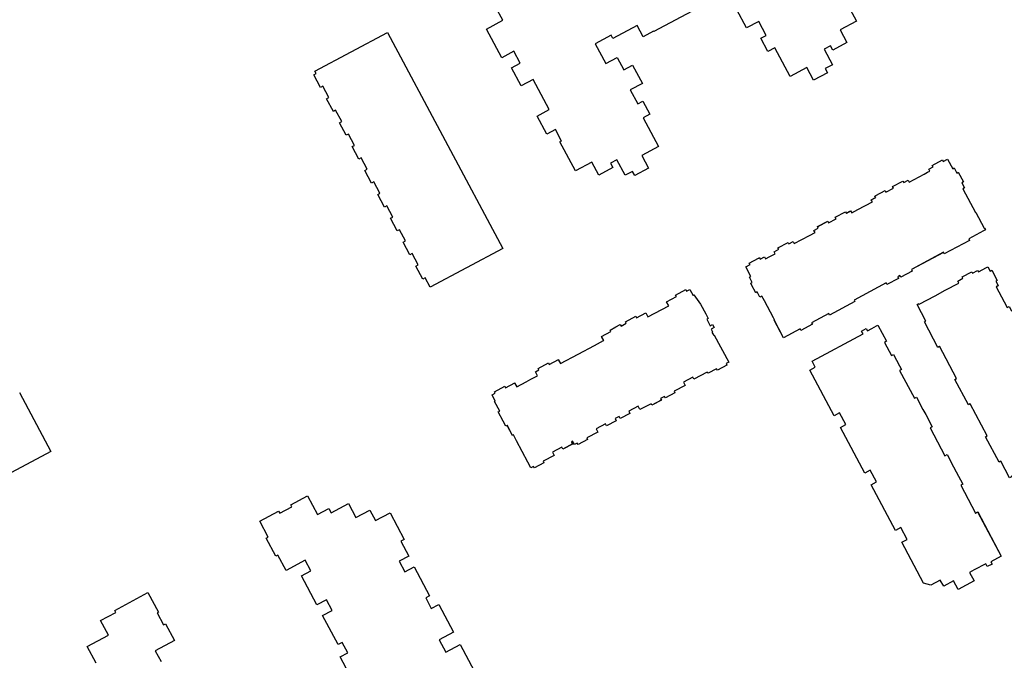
# Model space of a CAD drawing. Header units: inches. Extents: x 480978 to 483416, y 5454526 to 5457823.
# Tile 26 of 54: x 481948 to 482142, y 5456215 to 5456341. Entities that reach past the tile are written whole.
import ezdxf

# ---------------------------------------------------------------- set-up
doc = ezdxf.new("R2010")
doc.units = ezdxf.units.IN
doc.header["$MEASUREMENT"] = 0
doc.layers.add('ubcv_building_records', color=10, linetype='Continuous')
doc.layers.add('ubcv_buildings', color=10, linetype='Continuous')

# ---------------------------------------------------------------- blocks, each defined once
blk = doc.blocks.new('ubcv_campus_buildings_ACAD_1_FMEBLOCK39')
at = {"layer": 'ubcv_building_records'}
for points in [[(22.73, 48.94), (23.73, 47.06), (24, 47.2), (24.54, 46.19), (24.83, 46.35), (25.84, 44.47), (25.54, 44.31), (26.08, 43.3), (25.7, 43.1), (28.19, 38.41), (28.27, 38.45), (29.93, 35.34), (29.98, 35.36), (30.17, 35), (29.81, 34.81), (29.78, 34.86), (26.91, 33.26), (27.07, 32.95), (22.08, 30.28), (21.91, 30.59), (15.61, 27.23), (15.78, 26.92), (13.5, 25.7), (13.33, 26.01), (12.9, 25.79), (13.07, 25.47), (10.78, 24.25), (10.62, 24.57), (7.47, 22.89), (4.32, 21.21), (4.49, 20.89), (-0.51, 18.23), (-0.68, 18.54), (-4.04, 16.75), (-3.87, 16.43), (-6.16, 15.21), (-6.32, 15.53), (-9.58, 13.79), (-11.39, 17.27), (-11.33, 17.32), (-11.52, 17.68), (-13.31, 21.03), (-13.83, 22), (-14.21, 21.8), (-14.75, 22.81), (-15.04, 22.65), (-15.87, 24.22), (-16.04, 24.53), (-15.75, 24.69), (-16.29, 25.7), (-16.02, 25.84), (-17.02, 27.72), (-16.17, 28.18), (-16.33, 28.47), (-14.51, 29.44), (-14.31, 29.55), (-14.16, 29.25), (-13.3, 29.71), (-13.1, 29.33), (-12.29, 29.76), (-11.22, 30.33), (-11.42, 30.71), (-10.53, 31.19), (-10.68, 31.48), (-8.66, 32.56), (-8.51, 32.27), (-7.66, 32.72), (-7.45, 32.34), (-4.47, 33.93), (-3.38, 34.52), (-3.58, 34.9), (-2.73, 35.35), (-2.88, 35.64), (-0.87, 36.72), (-0.71, 36.43), (0.77, 37.22), (0.61, 37.51), (2.63, 38.59), (2.79, 38.3), (3.64, 38.75), (3.84, 38.37), (5.03, 39), (7.92, 40.55), (7.71, 40.93), (8.57, 41.38), (8.41, 41.67), (8.61, 41.78), (10.43, 42.75), (10.58, 42.46), (12.06, 43.25), (11.91, 43.54), (13.92, 44.61), (14.08, 44.32), (14.93, 44.78), (15.13, 44.4), (18.11, 45.99), (18.79, 46.35), (19.21, 46.57), (19.01, 46.95), (19.86, 47.41), (19.7, 47.7), (21.72, 48.78), (21.88, 48.49)], [(30.67, 27.75), (31.12, 26.9), (31.41, 27.06), (32.49, 25.04), (32.2, 24.89), (32.65, 24.03), (32.27, 23.83), (33.86, 20.85), (34.45, 19.75), (34.83, 19.96), (35.28, 19.1), (35.57, 19.26), (36.65, 17.24), (36.36, 17.09), (37.15, 15.61), (37.44, 15.76), (38.52, 13.75), (38.23, 13.59), (38.68, 12.74), (38.3, 12.54), (38.93, 11.35), (40.48, 8.46), (40.86, 8.66), (41.31, 7.81), (41.6, 7.97), (42.68, 5.95), (42.39, 5.79), (43.18, 4.32), (43.47, 4.47), (44.54, 2.45), (44.25, 2.3), (44.71, 1.45), (44.33, 1.24), (46.5, -2.83), (46.88, -2.63), (47.34, -3.48), (47.63, -3.33), (48.71, -5.34), (48.42, -5.5), (48.87, -6.35), (46.99, -7.36), (47.13, -7.62), (46.12, -8.16), (46.28, -8.45), (45.96, -8.62), (44.4, -9.46), (44.04, -8.79), (40.21, -10.83), (38.35, -11.82), (35.27, -13.55), (35.29, -13.6), (34.93, -13.79), (33.19, -10.53), (32.88, -10.7), (30.21, -5.7), (30.52, -5.53), (27.16, 0.76), (26.85, 0.6), (24.18, 5.59), (24.5, 5.76), (21.1, 12.13), (20.99, 11.99), (20.82, 11.89), (18.16, 16.89), (18.47, 17.05), (16.73, 20.32), (17.09, 20.51), (17.15, 20.39), (20.26, 22.06), (22.26, 23.12), (24.95, 24.56), (24.74, 24.94), (25.75, 25.48), (25.6, 25.77), (27.48, 26.77), (27.63, 26.48), (28.64, 27.02), (28.78, 26.75), (30.37, 27.6)], [(-28.02, 23.31), (-27.39, 22.12), (-27.23, 22.2), (-25.93, 20.42), (-24.89, 18.47), (-24.43, 17.6), (-24.7, 17.45), (-24, 16.15), (-23.55, 16.39), (-23.22, 15.77), (-23.82, 15.44), (-23.57, 14.97), (-23.68, 14.91), (-23.33, 14.24), (-23.21, 14.3), (-20.37, 8.97), (-20.88, 8.69), (-20.73, 8.4), (-22.61, 7.4), (-22.77, 7.69), (-24.44, 6.79), (-24.58, 7.04), (-27.24, 5.61), (-27.46, 6.02), (-29.27, 5.05), (-28.93, 4.4), (-31.1, 3.24), (-30.95, 2.95), (-32.83, 1.94), (-32.98, 2.23), (-33.79, 1.8), (-33.63, 1.51), (-35.52, 0.51), (-35.67, 0.8), (-37.85, -0.36), (-38.19, 0.29), (-40.05, -0.7), (-39.84, -1.11), (-41.72, -2.11), (-41.93, -1.71), (-42.74, -2.14), (-42.53, -2.54), (-44.41, -3.55), (-44.62, -3.14), (-46.48, -4.14), (-46.14, -4.79), (-48.32, -5.94), (-48.16, -6.24), (-50.04, -7.24), (-50.19, -6.95), (-50.75, -7.25), (-51.1, -6.6), (-51.35, -6.73), (-51.13, -7.14), (-53.01, -8.14), (-53.23, -7.74), (-55.09, -8.73), (-54.74, -9.38), (-56.92, -10.54), (-56.76, -10.83), (-58.64, -11.83), (-58.8, -11.54), (-59.31, -11.82), (-59.89, -10.74), (-62.16, -6.49), (-62.77, -5.34), (-62.93, -5.43), (-63.95, -3.5), (-64.22, -3.64), (-64.76, -2.63), (-65.73, -0.82), (-65.46, -0.68), (-66.49, 1.25), (-66.33, 1.33), (-66.97, 2.52), (-66.34, 2.86), (-66.5, 3.15), (-64.48, 4.23), (-64.32, 3.93), (-62.5, 4.91), (-62.45, 4.79), (-62.09, 4.12), (-60.25, 5.1), (-59.31, 5.6), (-57.99, 6.31), (-58.41, 7.09), (-57.74, 7.45), (-57.89, 7.74), (-55.87, 8.82), (-55.71, 8.52), (-53.9, 9.5), (-53.84, 9.38), (-53.48, 8.71), (-50.03, 10.55), (-46.81, 12.27), (-44.99, 13.24), (-44.97, 13.26), (-45.33, 13.93), (-45.39, 14.04), (-43.57, 15.01), (-43.73, 15.3), (-42.59, 15.91), (-41.71, 16.38), (-41.56, 16.09), (-40.53, 16.64), (-40.68, 16.93), (-38.66, 18), (-38.51, 17.71), (-36.69, 18.68), (-36.56, 18.43), (-36.28, 17.9), (-32.19, 20.08), (-32.59, 20.87), (-30.67, 21.9), (-30.82, 22.19), (-28.8, 23.27), (-28.65, 22.97)], [(9.02, 16.25), (10.72, 13.08), (10.31, 12.86), (11.69, 10.28), (12.09, 10.5), (13.28, 8.28), (13.66, 7.53), (13.26, 7.32), (16.19, 1.86), (16.59, 2.07), (17.88, -0.35), (18.41, -1.33), (19.7, -3.75), (19.3, -3.97), (22.21, -9.44), (22.62, -9.2), (23.91, -11.64), (24.44, -12.63), (25.73, -15.05), (25.32, -15.26), (28.24, -20.73), (28.65, -20.51), (33.3, -29.23), (31.24, -30.33), (31.48, -30.78), (30.53, -31.28), (30.24, -30.72), (27.97, -31.93), (27.05, -32.42), (27.94, -34.08), (24.8, -35.75), (23.92, -34.09), (21.98, -35.13), (21.26, -33.93), (19.42, -34.94), (17.97, -34.5), (13.69, -26.48), (14.77, -25.91), (13.52, -23.58), (12.45, -24.15), (7.66, -15.19), (8.74, -14.61), (7.5, -12.28), (6.42, -12.86), (1.64, -3.89), (2.71, -3.32), (1.47, -0.99), (0.39, -1.56), (-4.39, 7.4), (-3.32, 7.98), (-3.96, 9.19), (6.08, 14.54), (5.78, 15.1), (6.72, 15.61), (6.96, 15.16), (7.81, 15.61), (8.73, 16.1)], [(52.03, -12.27), (52.48, -13.12), (52.77, -12.96), (53.85, -14.98), (53.56, -15.13), (54.01, -15.99), (53.63, -16.19), (55.22, -19.17), (55.81, -20.27), (56.19, -20.06), (56.64, -20.92), (56.94, -20.76), (58.01, -22.78), (57.72, -22.93), (58.51, -24.41), (58.8, -24.26), (59.88, -26.27), (59.59, -26.43), (60.04, -27.28), (59.66, -27.48), (60.29, -28.67), (61.84, -31.56), (62.22, -31.36), (62.67, -32.21), (62.96, -32.05), (64.04, -34.07), (63.75, -34.23), (64.54, -35.71), (64.83, -35.55), (65.91, -37.57), (65.61, -37.72), (66.08, -38.59), (64.53, -39.42), (65.86, -41.9), (64.62, -42.6), (66.44, -46.01), (66.56, -45.94), (66.62, -46.08), (66.97, -46.73), (66.38, -47.04), (66.54, -47.33), (64.52, -48.41), (64.37, -48.12), (63.79, -48.43), (63.44, -47.78), (63.21, -47.9), (61.26, -48.94), (60, -46.56), (59.59, -46.78), (59.32, -46.26), (59.05, -46.41), (58.05, -44.53), (58.31, -44.38), (58.04, -43.87), (58.44, -43.65), (57.89, -42.62), (57.65, -42.17), (56.17, -42.96), (55.23, -43.46), (55.26, -43.51), (53.13, -44.65), (53.16, -44.71), (52.81, -44.9), (52.52, -44.38), (52.21, -44.54), (50.97, -42.23), (50.3, -42.58), (48.52, -39.26), (48.21, -39.42), (45.54, -34.43), (45.86, -34.26), (42.46, -27.9), (42.35, -28.03), (42.18, -28.13), (39.52, -23.13), (39.83, -22.97), (38.09, -19.71), (38.45, -19.51), (38.51, -19.63), (41.62, -17.96), (43.62, -16.9), (46.31, -15.46), (46.1, -15.08), (47.11, -14.55), (46.96, -14.25), (48.84, -13.25), (48.99, -13.54), (50, -13), (50.15, -13.27), (51.73, -12.42)]]:
    blk.add_lwpolyline(points, close=True, dxfattribs=at)
blk = doc.blocks.new('ubcv_campus_buildings_ACAD_1_FMEBLOCK99')
at = {"layer": 'ubcv_buildings'}
for points in [[(22.73, 48.94), (23.73, 47.06), (24, 47.2), (24.54, 46.19), (24.83, 46.35), (25.84, 44.47), (25.54, 44.31), (26.08, 43.3), (25.7, 43.1), (28.19, 38.41), (28.27, 38.45), (29.93, 35.34), (29.98, 35.36), (30.17, 35), (29.81, 34.81), (29.78, 34.86), (26.91, 33.26), (27.07, 32.95), (22.08, 30.28), (21.91, 30.59), (15.61, 27.23), (15.78, 26.92), (13.5, 25.7), (13.33, 26.01), (12.9, 25.79), (13.07, 25.47), (10.78, 24.25), (10.62, 24.57), (7.47, 22.89), (4.32, 21.21), (4.49, 20.89), (-0.51, 18.23), (-0.68, 18.54), (-4.04, 16.75), (-3.87, 16.43), (-6.16, 15.21), (-6.32, 15.53), (-9.58, 13.79), (-11.39, 17.27), (-11.33, 17.32), (-11.52, 17.68), (-13.31, 21.03), (-13.83, 22), (-14.21, 21.8), (-14.75, 22.81), (-15.04, 22.65), (-15.87, 24.22), (-16.04, 24.53), (-15.75, 24.69), (-16.29, 25.7), (-16.02, 25.84), (-17.02, 27.72), (-16.17, 28.18), (-16.33, 28.47), (-14.51, 29.44), (-14.31, 29.55), (-14.16, 29.25), (-13.3, 29.71), (-13.1, 29.33), (-12.29, 29.76), (-11.22, 30.33), (-11.42, 30.71), (-10.53, 31.19), (-10.68, 31.48), (-8.66, 32.56), (-8.51, 32.27), (-7.66, 32.72), (-7.45, 32.34), (-4.47, 33.93), (-3.38, 34.52), (-3.58, 34.9), (-2.73, 35.35), (-2.88, 35.64), (-0.87, 36.72), (-0.71, 36.43), (0.77, 37.22), (0.61, 37.51), (2.63, 38.59), (2.79, 38.3), (3.64, 38.75), (3.84, 38.37), (5.03, 39), (7.92, 40.55), (7.71, 40.93), (8.57, 41.38), (8.41, 41.67), (8.61, 41.78), (10.43, 42.75), (10.58, 42.46), (12.06, 43.25), (11.91, 43.54), (13.92, 44.61), (14.08, 44.32), (14.93, 44.78), (15.13, 44.4), (18.11, 45.99), (18.79, 46.35), (19.21, 46.57), (19.01, 46.95), (19.86, 47.41), (19.7, 47.7), (21.72, 48.78), (21.88, 48.49)], [(30.67, 27.75), (31.12, 26.9), (31.41, 27.06), (32.49, 25.04), (32.2, 24.89), (32.65, 24.03), (32.27, 23.83), (33.86, 20.85), (34.45, 19.75), (34.83, 19.96), (35.28, 19.1), (35.57, 19.26), (36.65, 17.24), (36.36, 17.09), (37.15, 15.61), (37.44, 15.76), (38.52, 13.75), (38.23, 13.59), (38.68, 12.74), (38.3, 12.54), (38.93, 11.35), (40.48, 8.46), (40.86, 8.66), (41.31, 7.81), (41.6, 7.97), (42.68, 5.95), (42.39, 5.79), (43.18, 4.32), (43.47, 4.47), (44.54, 2.45), (44.25, 2.3), (44.71, 1.45), (44.33, 1.24), (46.5, -2.83), (46.88, -2.63), (47.34, -3.48), (47.63, -3.33), (48.71, -5.34), (48.42, -5.5), (48.87, -6.35), (46.99, -7.36), (47.13, -7.62), (46.12, -8.16), (46.28, -8.45), (45.96, -8.62), (44.4, -9.46), (44.04, -8.79), (40.21, -10.83), (38.35, -11.82), (35.27, -13.55), (35.29, -13.6), (34.93, -13.79), (33.19, -10.53), (32.88, -10.7), (30.21, -5.7), (30.52, -5.53), (27.16, 0.76), (26.85, 0.6), (24.18, 5.59), (24.5, 5.76), (21.1, 12.13), (20.99, 11.99), (20.82, 11.89), (18.16, 16.89), (18.47, 17.05), (16.73, 20.32), (17.09, 20.51), (17.15, 20.39), (20.26, 22.06), (22.26, 23.12), (24.95, 24.56), (24.74, 24.94), (25.75, 25.48), (25.6, 25.77), (27.48, 26.77), (27.63, 26.48), (28.64, 27.02), (28.78, 26.75), (30.37, 27.6)], [(-28.02, 23.31), (-27.39, 22.12), (-27.23, 22.2), (-25.93, 20.42), (-24.89, 18.47), (-24.43, 17.6), (-24.7, 17.45), (-24, 16.15), (-23.55, 16.39), (-23.22, 15.77), (-23.82, 15.44), (-23.57, 14.97), (-23.68, 14.91), (-23.33, 14.24), (-23.21, 14.3), (-20.37, 8.97), (-20.88, 8.69), (-20.73, 8.4), (-22.61, 7.4), (-22.77, 7.69), (-24.44, 6.79), (-24.58, 7.04), (-27.24, 5.61), (-27.46, 6.02), (-29.27, 5.05), (-28.93, 4.4), (-31.1, 3.24), (-30.95, 2.95), (-32.83, 1.94), (-32.98, 2.23), (-33.79, 1.8), (-33.63, 1.51), (-35.52, 0.51), (-35.67, 0.8), (-37.85, -0.36), (-38.19, 0.29), (-40.05, -0.7), (-39.84, -1.11), (-41.72, -2.11), (-41.93, -1.71), (-42.74, -2.14), (-42.53, -2.54), (-44.41, -3.55), (-44.62, -3.14), (-46.48, -4.14), (-46.14, -4.79), (-48.32, -5.94), (-48.16, -6.24), (-50.04, -7.24), (-50.19, -6.95), (-50.75, -7.25), (-51.1, -6.6), (-51.35, -6.73), (-51.13, -7.14), (-53.01, -8.14), (-53.23, -7.74), (-55.09, -8.73), (-54.74, -9.38), (-56.92, -10.54), (-56.76, -10.83), (-58.64, -11.83), (-58.8, -11.54), (-59.31, -11.82), (-59.89, -10.74), (-62.16, -6.49), (-62.77, -5.34), (-62.93, -5.43), (-63.95, -3.5), (-64.22, -3.64), (-64.76, -2.63), (-65.73, -0.82), (-65.46, -0.68), (-66.49, 1.25), (-66.33, 1.33), (-66.97, 2.52), (-66.34, 2.86), (-66.5, 3.15), (-64.48, 4.23), (-64.32, 3.93), (-62.5, 4.91), (-62.45, 4.79), (-62.09, 4.12), (-60.25, 5.1), (-59.31, 5.6), (-57.99, 6.31), (-58.41, 7.09), (-57.74, 7.45), (-57.89, 7.74), (-55.87, 8.82), (-55.71, 8.52), (-53.9, 9.5), (-53.84, 9.38), (-53.48, 8.71), (-50.03, 10.55), (-46.81, 12.27), (-44.99, 13.24), (-44.97, 13.26), (-45.33, 13.93), (-45.39, 14.04), (-43.57, 15.01), (-43.73, 15.3), (-42.59, 15.91), (-41.71, 16.38), (-41.56, 16.09), (-40.53, 16.64), (-40.68, 16.93), (-38.66, 18), (-38.51, 17.71), (-36.69, 18.68), (-36.56, 18.43), (-36.28, 17.9), (-32.19, 20.08), (-32.59, 20.87), (-30.67, 21.9), (-30.82, 22.19), (-28.8, 23.27), (-28.65, 22.97)], [(9.02, 16.25), (10.72, 13.08), (10.31, 12.86), (11.69, 10.28), (12.09, 10.5), (13.28, 8.28), (13.66, 7.53), (13.26, 7.32), (16.19, 1.86), (16.59, 2.07), (17.88, -0.35), (18.41, -1.33), (19.7, -3.75), (19.3, -3.97), (22.21, -9.44), (22.62, -9.2), (23.91, -11.64), (24.44, -12.63), (25.73, -15.05), (25.32, -15.26), (28.24, -20.73), (28.65, -20.51), (33.3, -29.23), (31.24, -30.33), (31.48, -30.78), (30.53, -31.28), (30.24, -30.72), (27.97, -31.93), (27.05, -32.42), (27.94, -34.08), (24.8, -35.75), (23.92, -34.09), (21.98, -35.13), (21.26, -33.93), (19.42, -34.94), (17.97, -34.5), (13.69, -26.48), (14.77, -25.91), (13.52, -23.58), (12.45, -24.15), (7.66, -15.19), (8.74, -14.61), (7.5, -12.28), (6.42, -12.86), (1.64, -3.89), (2.71, -3.32), (1.47, -0.99), (0.39, -1.56), (-4.39, 7.4), (-3.32, 7.98), (-3.96, 9.19), (6.08, 14.54), (5.78, 15.1), (6.72, 15.61), (6.96, 15.16), (7.81, 15.61), (8.73, 16.1)], [(52.03, -12.27), (52.48, -13.12), (52.77, -12.96), (53.85, -14.98), (53.56, -15.13), (54.01, -15.99), (53.63, -16.19), (55.22, -19.17), (55.81, -20.27), (56.19, -20.06), (56.64, -20.92), (56.94, -20.76), (58.01, -22.78), (57.72, -22.93), (58.51, -24.41), (58.8, -24.26), (59.88, -26.27), (59.59, -26.43), (60.04, -27.28), (59.66, -27.48), (60.29, -28.67), (61.84, -31.56), (62.22, -31.36), (62.67, -32.21), (62.96, -32.05), (64.04, -34.07), (63.75, -34.23), (64.54, -35.71), (64.83, -35.55), (65.91, -37.57), (65.61, -37.72), (66.08, -38.59), (64.53, -39.42), (65.86, -41.9), (64.62, -42.6), (66.44, -46.01), (66.56, -45.94), (66.62, -46.08), (66.97, -46.73), (66.38, -47.04), (66.54, -47.33), (64.52, -48.41), (64.37, -48.12), (63.79, -48.43), (63.44, -47.78), (63.21, -47.9), (61.26, -48.94), (60, -46.56), (59.59, -46.78), (59.32, -46.26), (59.05, -46.41), (58.05, -44.53), (58.31, -44.38), (58.04, -43.87), (58.44, -43.65), (57.89, -42.62), (57.65, -42.17), (56.17, -42.96), (55.23, -43.46), (55.26, -43.51), (53.13, -44.65), (53.16, -44.71), (52.81, -44.9), (52.52, -44.38), (52.21, -44.54), (50.97, -42.23), (50.3, -42.58), (48.52, -39.26), (48.21, -39.42), (45.54, -34.43), (45.86, -34.26), (42.46, -27.9), (42.35, -28.03), (42.18, -28.13), (39.52, -23.13), (39.83, -22.97), (38.09, -19.71), (38.45, -19.51), (38.51, -19.63), (41.62, -17.96), (43.62, -16.9), (46.31, -15.46), (46.1, -15.08), (47.11, -14.55), (46.96, -14.25), (48.84, -13.25), (48.99, -13.54), (50, -13), (50.15, -13.27), (51.73, -12.42)]]:
    blk.add_lwpolyline(points, close=True, dxfattribs=at)

msp = doc.modelspace()

# ---------------------------------------------------------------- linework, layer by layer
at = {"layer": 'ubcv_building_records'}
for points in [[(482109.87, 5456346.48), (482112.93, 5456340.75), (482109.7, 5456339.02), (482111.04, 5456336.51), (482108.26, 5456335.03), (482107.81, 5456335.88), (482106.55, 5456335.21), (482108.19, 5456332.14), (482106.76, 5456331.38), (482107.2, 5456330.55), (482104.47, 5456329.09), (482103.13, 5456331.6), (482099.85, 5456329.85), (482096.84, 5456335.5), (482095.5, 5456334.78), (482094.11, 5456337.38), (482095.14, 5456337.93), (482093.68, 5456340.67), (482091.31, 5456339.4), (482089.39, 5456342.98)], [(482081.54, 5456343.22), (482073.04, 5456338.69), (482072.99, 5456338.78), (482070.92, 5456337.67), (482069.75, 5456339.87), (482064.95, 5456337.31), (482064.62, 5456337.94), (482061.48, 5456336.26), (482063.56, 5456332.36), (482065.85, 5456333.58), (482067.16, 5456331.12), (482068.87, 5456332.03), (482070.78, 5456328.44), (482068.41, 5456327.18), (482069.86, 5456324.44), (482070.9, 5456324.99), (482072.28, 5456322.39), (482070.94, 5456321.67), (482073.95, 5456316.03), (482070.68, 5456314.28), (482072.02, 5456311.77), (482069.29, 5456310.31), (482068.84, 5456311.14), (482067.41, 5456310.38), (482065.77, 5456313.45), (482064.52, 5456312.78), (482064.97, 5456311.93), (482062.19, 5456310.44), (482060.85, 5456312.95), (482057.63, 5456311.23), (482054.56, 5456316.97), (482054.88, 5456317.13), (482053.68, 5456319.37), (482051.98, 5456318.46), (482050.06, 5456322.05), (482052.44, 5456323.32), (482049.28, 5456329.23), (482046.91, 5456327.97), (482044.99, 5456331.55), (482046.7, 5456332.46), (482045.45, 5456334.79), (482043.08, 5456333.52), (482040.06, 5456339.17), (482043.29, 5456340.89), (482041.95, 5456343.4)], [(482143.08, 5456250.83), (482141.34, 5456254.09), (482141.03, 5456253.92), (482138.36, 5456258.92), (482138.67, 5456259.09), (482135.31, 5456265.39), (482135, 5456265.22), (482132.33, 5456270.21), (482132.64, 5456270.38), (482129.25, 5456276.75), (482129.14, 5456276.61), (482128.97, 5456276.51), (482126.3, 5456281.51), (482126.62, 5456281.68), (482124.88, 5456284.94), (482125.24, 5456285.13), (482125.3, 5456285.02), (482128.41, 5456286.68), (482130.4, 5456287.74), (482133.09, 5456289.18), (482132.89, 5456289.56), (482133.9, 5456290.1), (482133.74, 5456290.39), (482135.63, 5456291.39), (482135.78, 5456291.1), (482136.79, 5456291.64), (482136.93, 5456291.37), (482138.52, 5456292.22), (482138.81, 5456292.38), (482139.27, 5456291.52), (482139.56, 5456291.68), (482140.64, 5456289.66), (482140.35, 5456289.51), (482140.8, 5456288.66), (482140.42, 5456288.45), (482142.01, 5456285.47), (482142.6, 5456284.37)], [(481948.17, 5456267.6), (481954.34, 5456256.03), (481940.61, 5456248.75)], [(482014.19, 5456210.13), (482011.29, 5456215.57), (482012.77, 5456216.36), (482011.65, 5456218.44), (482010.87, 5456218.02), (482007.82, 5456223.74), (482009.68, 5456224.73), (482008.57, 5456226.81), (482006.71, 5456225.82), (482003.66, 5456231.54), (482005.52, 5456232.53), (482004.41, 5456234.61), (482000.62, 5456232.59), (481999.01, 5456235.6), (481998.61, 5456235.38), (481996.71, 5456238.94), (481997.11, 5456239.16), (481995.45, 5456242.27), (481999.17, 5456244.25), (481999.39, 5456243.85), (482001.78, 5456245.12), (482001.56, 5456245.52), (482004.82, 5456247.26), (482006.79, 5456243.59), (482009.07, 5456244.8), (482009.53, 5456243.95), (482012.94, 5456245.76), (482014.38, 5456243.05), (482017.1, 5456244.49), (482018.21, 5456242.41), (482021.1, 5456243.95), (482023.91, 5456238.69), (482023.23, 5456238.34), (482024.78, 5456235.43), (482022.88, 5456234.42), (482023.99, 5456232.34), (482025.85, 5456233.33), (482028.9, 5456227.61), (482028.12, 5456227.2), (482029.23, 5456225.11), (482030.71, 5456225.9), (482033.61, 5456220.45), (482030.79, 5456218.95), (482032.09, 5456216.51), (482034.92, 5456218.01), (482037.68, 5456212.83)], [(481963.23, 5456214.37), (481961.49, 5456217.61), (481965.66, 5456219.84), (481964.11, 5456222.73), (481967.11, 5456224.34), (481966.9, 5456224.74), (481973.44, 5456228.24), (481975.5, 5456224.39), (481975.23, 5456224.24), (481976.5, 5456221.87), (481976.9, 5456222.08), (481978.65, 5456218.81), (481974.89, 5456216.8), (481976.04, 5456214.65)]]:
    msp.add_lwpolyline(points, dxfattribs=at)
for points in [[(482006.29, 5456330.89), (482020.59, 5456338.52), (482043.29, 5456295.99), (482028.99, 5456288.36), (482028.02, 5456290.17), (482027.58, 5456289.93), (482026.2, 5456292.51), (482026.65, 5456292.75), (482025.46, 5456294.97), (482025.02, 5456294.73), (482023.69, 5456297.22), (482024.14, 5456297.46), (482022.95, 5456299.67), (482022.5, 5456299.43), (482021.18, 5456301.92), (482021.62, 5456302.16), (482020.44, 5456304.38), (482019.99, 5456304.14), (482018.67, 5456306.63), (482019.11, 5456306.87), (482017.93, 5456309.09), (482017.48, 5456308.85), (482016.15, 5456311.33), (482016.6, 5456311.57), (482015.42, 5456313.79), (482014.97, 5456313.55), (482013.64, 5456316.04), (482014.09, 5456316.28), (482012.91, 5456318.5), (482012.46, 5456318.26), (482011.13, 5456320.74), (482011.58, 5456320.98), (482010.39, 5456323.2), (482009.95, 5456322.96), (482008.62, 5456325.45), (482009.07, 5456325.69), (482007.88, 5456327.91), (482007.43, 5456327.67), (482006.11, 5456330.16), (482006.56, 5456330.4)], [(482130.88, 5456313.56), (482131.88, 5456311.68), (482132.15, 5456311.82), (482132.69, 5456310.81), (482132.98, 5456310.97), (482133.98, 5456309.09), (482133.69, 5456308.93), (482134.23, 5456307.92), (482133.85, 5456307.72), (482136.34, 5456303.03), (482136.42, 5456303.07), (482138.08, 5456299.96), (482138.12, 5456299.98), (482138.31, 5456299.62), (482137.96, 5456299.43), (482137.93, 5456299.48), (482135.05, 5456297.88), (482135.22, 5456297.57), (482130.23, 5456294.9), (482130.06, 5456295.22), (482123.76, 5456291.86), (482123.93, 5456291.54), (482121.64, 5456290.32), (482121.48, 5456290.64), (482121.05, 5456290.41), (482121.22, 5456290.09), (482118.93, 5456288.87), (482118.76, 5456289.19), (482115.62, 5456287.51), (482112.47, 5456285.83), (482112.63, 5456285.51), (482107.64, 5456282.85), (482107.47, 5456283.16), (482104.11, 5456281.37), (482104.28, 5456281.05), (482101.99, 5456279.83), (482101.82, 5456280.15), (482098.56, 5456278.41), (482096.76, 5456281.9), (482096.82, 5456281.94), (482096.63, 5456282.3), (482094.84, 5456285.65), (482094.32, 5456286.62), (482093.94, 5456286.42), (482093.4, 5456287.43), (482093.11, 5456287.27), (482092.27, 5456288.84), (482092.11, 5456289.15), (482092.4, 5456289.31), (482091.86, 5456290.32), (482092.13, 5456290.46), (482091.12, 5456292.34), (482091.98, 5456292.8), (482091.82, 5456293.09), (482093.64, 5456294.06), (482093.84, 5456294.17), (482093.99, 5456293.88), (482094.84, 5456294.33), (482095.05, 5456293.95), (482095.85, 5456294.38), (482096.93, 5456294.95), (482096.73, 5456295.33), (482097.62, 5456295.81), (482097.47, 5456296.1), (482099.48, 5456297.18), (482099.64, 5456296.89), (482100.49, 5456297.34), (482100.69, 5456296.96), (482103.67, 5456298.55), (482104.77, 5456299.14), (482104.57, 5456299.52), (482105.42, 5456299.97), (482105.26, 5456300.27), (482107.28, 5456301.34), (482107.44, 5456301.05), (482108.92, 5456301.84), (482108.76, 5456302.13), (482110.78, 5456303.21), (482110.93, 5456302.92), (482111.78, 5456303.37), (482111.99, 5456302.99), (482113.18, 5456303.62), (482116.07, 5456305.17), (482115.86, 5456305.55), (482116.71, 5456306), (482116.56, 5456306.29), (482116.76, 5456306.4), (482118.58, 5456307.37), (482118.73, 5456307.08), (482120.21, 5456307.87), (482120.05, 5456308.16), (482122.07, 5456309.24), (482122.23, 5456308.94), (482123.08, 5456309.4), (482123.28, 5456309.02), (482126.26, 5456310.61), (482126.93, 5456310.97), (482127.36, 5456311.19), (482127.16, 5456311.58), (482128.01, 5456312.03), (482127.85, 5456312.32), (482129.87, 5456313.4), (482130.02, 5456313.11)], [(482080.13, 5456287.93), (482080.76, 5456286.74), (482080.92, 5456286.83), (482082.21, 5456285.04), (482083.25, 5456283.09), (482083.72, 5456282.22), (482083.45, 5456282.08), (482084.15, 5456280.78), (482084.59, 5456281.02), (482084.93, 5456280.39), (482084.32, 5456280.06), (482084.57, 5456279.59), (482084.46, 5456279.53), (482084.82, 5456278.86), (482084.93, 5456278.92), (482087.78, 5456273.59), (482087.26, 5456273.31), (482087.42, 5456273.02), (482085.54, 5456272.02), (482085.38, 5456272.31), (482083.71, 5456271.41), (482083.57, 5456271.66), (482080.9, 5456270.24), (482080.69, 5456270.64), (482078.87, 5456269.67), (482079.22, 5456269.02), (482077.05, 5456267.86), (482077.2, 5456267.57), (482075.32, 5456266.56), (482075.16, 5456266.86), (482074.36, 5456266.42), (482074.51, 5456266.13), (482072.63, 5456265.13), (482072.48, 5456265.42), (482070.3, 5456264.26), (482069.95, 5456264.91), (482068.09, 5456263.92), (482068.31, 5456263.51), (482066.43, 5456262.51), (482066.21, 5456262.91), (482065.41, 5456262.48), (482065.62, 5456262.08), (482063.74, 5456261.07), (482063.52, 5456261.48), (482061.66, 5456260.48), (482062.01, 5456259.83), (482059.83, 5456258.69), (482059.99, 5456258.38), (482058.11, 5456257.38), (482057.95, 5456257.67), (482057.39, 5456257.37), (482057.05, 5456258.02), (482056.8, 5456257.89), (482057.02, 5456257.49), (482055.13, 5456256.48), (482054.92, 5456256.88), (482053.06, 5456255.89), (482053.41, 5456255.24), (482051.23, 5456254.08), (482051.39, 5456253.79), (482049.51, 5456252.79), (482049.35, 5456253.08), (482048.83, 5456252.8), (482048.26, 5456253.88), (482045.99, 5456258.14), (482045.38, 5456259.28), (482045.22, 5456259.19), (482044.19, 5456261.12), (482043.92, 5456260.98), (482043.39, 5456261.99), (482042.42, 5456263.8), (482042.69, 5456263.95), (482041.66, 5456265.87), (482041.81, 5456265.96), (482041.18, 5456267.14), (482041.81, 5456267.48), (482041.65, 5456267.77), (482043.67, 5456268.85), (482043.82, 5456268.55), (482045.65, 5456269.53), (482045.7, 5456269.41), (482046.06, 5456268.74), (482047.9, 5456269.72), (482048.84, 5456270.22), (482050.16, 5456270.93), (482049.74, 5456271.71), (482050.41, 5456272.07), (482050.26, 5456272.36), (482052.27, 5456273.44), (482052.44, 5456273.14), (482054.25, 5456274.12), (482054.3, 5456274), (482054.66, 5456273.33), (482058.11, 5456275.17), (482061.34, 5456276.9), (482063.16, 5456277.86), (482063.18, 5456277.88), (482062.82, 5456278.55), (482062.76, 5456278.66), (482064.57, 5456279.63), (482064.42, 5456279.92), (482065.56, 5456280.53), (482066.44, 5456281), (482066.59, 5456280.71), (482067.62, 5456281.26), (482067.47, 5456281.55), (482069.48, 5456282.62), (482069.64, 5456282.33), (482071.45, 5456283.3), (482071.59, 5456283.05), (482071.87, 5456282.52), (482075.96, 5456284.7), (482075.55, 5456285.49), (482077.48, 5456286.52), (482077.33, 5456286.81), (482079.34, 5456287.89), (482079.5, 5456287.6)], [(482117.17, 5456280.88), (482118.86, 5456277.7), (482118.46, 5456277.48), (482119.84, 5456274.9), (482120.24, 5456275.12), (482121.42, 5456272.9), (482121.81, 5456272.16), (482121.4, 5456271.94), (482124.33, 5456266.48), (482124.74, 5456266.69), (482126.03, 5456264.27), (482126.56, 5456263.29), (482127.85, 5456260.87), (482127.44, 5456260.65), (482130.36, 5456255.19), (482130.77, 5456255.42), (482132.06, 5456252.98), (482132.58, 5456251.99), (482133.87, 5456249.57), (482133.47, 5456249.36), (482136.39, 5456243.89), (482136.79, 5456244.11), (482141.45, 5456235.39), (482139.38, 5456234.29), (482139.62, 5456233.84), (482138.68, 5456233.34), (482138.38, 5456233.9), (482136.12, 5456232.69), (482135.2, 5456232.2), (482136.09, 5456230.54), (482132.95, 5456228.87), (482132.06, 5456230.53), (482130.13, 5456229.49), (482129.4, 5456230.7), (482127.56, 5456229.68), (482126.12, 5456230.12), (482121.84, 5456238.14), (482122.91, 5456238.72), (482121.67, 5456241.05), (482120.6, 5456240.47), (482115.81, 5456249.43), (482116.89, 5456250.01), (482115.64, 5456252.34), (482114.57, 5456251.77), (482109.78, 5456260.73), (482110.86, 5456261.3), (482109.62, 5456263.63), (482108.54, 5456263.06), (482103.76, 5456272.02), (482104.83, 5456272.6), (482104.19, 5456273.81), (482114.22, 5456279.16), (482113.93, 5456279.72), (482114.87, 5456280.23), (482115.11, 5456279.78), (482115.96, 5456280.23), (482116.88, 5456280.72)]]:
    msp.add_lwpolyline(points, close=True, dxfattribs=at)
at = {"layer": 'ubcv_buildings'}
for points in [[(482109.87, 5456346.48), (482112.93, 5456340.75), (482109.7, 5456339.02), (482111.04, 5456336.51), (482108.26, 5456335.03), (482107.81, 5456335.88), (482106.55, 5456335.21), (482108.19, 5456332.14), (482106.76, 5456331.38), (482107.2, 5456330.55), (482104.47, 5456329.09), (482103.13, 5456331.6), (482099.85, 5456329.85), (482096.84, 5456335.5), (482095.5, 5456334.78), (482094.11, 5456337.38), (482095.14, 5456337.93), (482093.68, 5456340.67), (482091.31, 5456339.4), (482089.39, 5456342.98)], [(482081.54, 5456343.22), (482073.04, 5456338.69), (482072.99, 5456338.78), (482070.92, 5456337.67), (482069.75, 5456339.87), (482064.95, 5456337.31), (482064.62, 5456337.94), (482061.48, 5456336.26), (482063.56, 5456332.36), (482065.85, 5456333.58), (482067.16, 5456331.12), (482068.87, 5456332.03), (482070.78, 5456328.44), (482068.41, 5456327.18), (482069.86, 5456324.44), (482070.9, 5456324.99), (482072.28, 5456322.39), (482070.94, 5456321.67), (482073.95, 5456316.03), (482070.68, 5456314.28), (482072.02, 5456311.77), (482069.29, 5456310.31), (482068.84, 5456311.14), (482067.41, 5456310.38), (482065.77, 5456313.45), (482064.52, 5456312.78), (482064.97, 5456311.93), (482062.19, 5456310.44), (482060.85, 5456312.95), (482057.63, 5456311.23), (482054.56, 5456316.97), (482054.88, 5456317.13), (482053.68, 5456319.37), (482051.98, 5456318.46), (482050.06, 5456322.05), (482052.44, 5456323.32), (482049.28, 5456329.23), (482046.91, 5456327.97), (482044.99, 5456331.55), (482046.7, 5456332.46), (482045.45, 5456334.79), (482043.08, 5456333.52), (482040.06, 5456339.17), (482043.29, 5456340.89), (482041.95, 5456343.4)], [(481948.17, 5456267.6), (481954.34, 5456256.03), (481940.61, 5456248.75)], [(482014.19, 5456210.13), (482011.29, 5456215.57), (482012.77, 5456216.36), (482011.65, 5456218.44), (482010.87, 5456218.02), (482007.82, 5456223.74), (482009.68, 5456224.73), (482008.57, 5456226.81), (482006.71, 5456225.82), (482003.66, 5456231.54), (482005.52, 5456232.53), (482004.41, 5456234.61), (482000.62, 5456232.59), (481999.01, 5456235.6), (481998.61, 5456235.38), (481996.71, 5456238.94), (481997.11, 5456239.16), (481995.45, 5456242.27), (481999.17, 5456244.25), (481999.39, 5456243.85), (482001.78, 5456245.12), (482001.56, 5456245.52), (482004.82, 5456247.26), (482006.79, 5456243.59), (482009.07, 5456244.8), (482009.53, 5456243.95), (482012.94, 5456245.76), (482014.38, 5456243.05), (482017.1, 5456244.49), (482018.21, 5456242.41), (482021.1, 5456243.95), (482023.91, 5456238.69), (482023.23, 5456238.34), (482024.78, 5456235.43), (482022.88, 5456234.42), (482023.99, 5456232.34), (482025.85, 5456233.33), (482028.9, 5456227.61), (482028.12, 5456227.2), (482029.23, 5456225.11), (482030.71, 5456225.9), (482033.61, 5456220.45), (482030.79, 5456218.95), (482032.09, 5456216.51), (482034.92, 5456218.01), (482037.68, 5456212.83)], [(481963.23, 5456214.37), (481961.49, 5456217.61), (481965.66, 5456219.84), (481964.11, 5456222.73), (481967.11, 5456224.34), (481966.9, 5456224.74), (481973.44, 5456228.24), (481975.5, 5456224.39), (481975.23, 5456224.24), (481976.5, 5456221.87), (481976.9, 5456222.08), (481978.65, 5456218.81), (481974.89, 5456216.8), (481976.04, 5456214.65)]]:
    msp.add_lwpolyline(points, dxfattribs=at)
msp.add_lwpolyline([(482006.29, 5456330.89), (482020.59, 5456338.52), (482043.29, 5456295.99), (482028.99, 5456288.36), (482028.02, 5456290.17), (482027.58, 5456289.93), (482026.2, 5456292.51), (482026.65, 5456292.75), (482025.46, 5456294.97), (482025.02, 5456294.73), (482023.69, 5456297.22), (482024.14, 5456297.46), (482022.95, 5456299.67), (482022.5, 5456299.43), (482021.18, 5456301.92), (482021.62, 5456302.16), (482020.44, 5456304.38), (482019.99, 5456304.14), (482018.67, 5456306.63), (482019.11, 5456306.87), (482017.93, 5456309.09), (482017.48, 5456308.85), (482016.15, 5456311.33), (482016.6, 5456311.57), (482015.42, 5456313.79), (482014.97, 5456313.55), (482013.64, 5456316.04), (482014.09, 5456316.28), (482012.91, 5456318.5), (482012.46, 5456318.26), (482011.13, 5456320.74), (482011.58, 5456320.98), (482010.39, 5456323.2), (482009.95, 5456322.96), (482008.62, 5456325.45), (482009.07, 5456325.69), (482007.88, 5456327.91), (482007.43, 5456327.67), (482006.11, 5456330.16), (482006.56, 5456330.4)], close=True, dxfattribs=at)

# ---------------------------------------------------------------- block references
at = {"layer": 'ubcv_building_records'}
msp.add_blockref('ubcv_campus_buildings_ACAD_1_FMEBLOCK39', (482108.15, 5456264.62), dxfattribs=at)
at = {"layer": 'ubcv_buildings'}
msp.add_blockref('ubcv_campus_buildings_ACAD_1_FMEBLOCK99', (482108.15, 5456264.62), dxfattribs=at)

doc.saveas('drawing.dxf')
